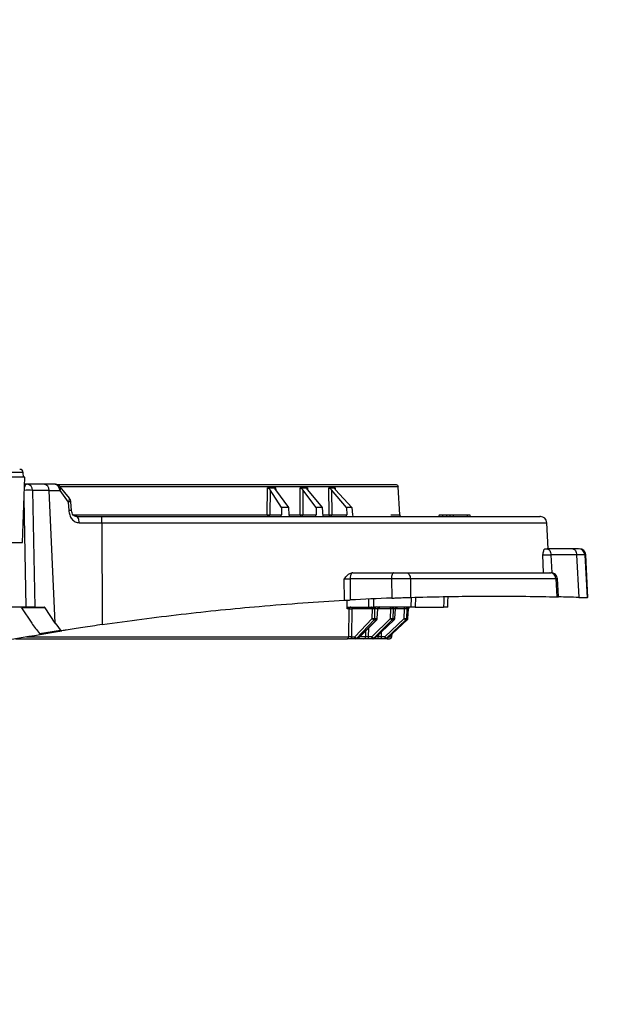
# Model space of a CAD drawing. Header units: inches. Extents: x 0.6 to 33.8, y 0 to 21.7.
# Tile 17 of 204: x 7 to 7.9, y 9.1 to 10.6. Entities that reach past the tile are written whole.
import ezdxf

# ---------------------------------------------------------------- set-up
doc = ezdxf.new("R2010")
doc.units = ezdxf.units.IN
doc.header["$MEASUREMENT"] = 0
doc.layers.add('FORMAT', color=7, linetype='Continuous')
doc.styles.add('SLDTEXTSTYLE3', font='TXT', dxfattribs={"width": 0.75})
doc.dimstyles.new('SLDDIMSTYLE0', dxfattribs={"dimtxt": 0.125, "dimasz": 0.13, "dimexe": 0, "dimexo": 0.0625, "dimgap": 0.03125, "dimtad": 0, "dimtih": 1, "dimtoh": 1, "dimdec": 1, "dimlfac": 4, "dimrnd": 1e-09, "dimzin": 12, "dimdsep": 46, "dimtxsty": 'SLDTEXTSTYLE3', "dimsah": 1, "dimcen": 0.09, "dimadec": 0, "dimazin": 3, "dimtfac": 1, "dimtdec": 1, "dimtofl": 0, "dimtmove": 0, "dimatfit": 3, "dimfxl": 0, "dimfrac": 2, "dimtolj": 1, "dimtzin": 12, "dimarcsym": 0})

# ---------------------------------------------------------------- blocks, each defined once
blk = doc.blocks.new('_D_1')
at = {"layer": 'FORMAT'}
for p, q in [((6.1417, 17.3401), (2.5482, 17.3401)), ((2.6732, 17.3401), (2.6732, 11.0747)), ((2.4885, 11.0493), (2.4504, 11.0493)), ((2.4504, 11.0493), (2.4504, 10.8509)), ((2.8579, 11.0493), (2.896, 11.0493)), ((2.896, 11.0493), (2.896, 10.8509)), ((2.4504, 10.8509), (2.4885, 10.8509)), ((2.896, 10.8509), (2.8579, 10.8509)), ((2.6732, 4.3985), (2.6732, 10.6639)), ((13.1545, 4.3985), (2.5482, 4.3985))]:
    blk.add_line(p, q, dxfattribs=at)
for points in [[(2.6732, 17.3401), (2.6532, 17.2101), (2.6932, 17.2101)], [(2.6732, 4.3985), (2.6932, 4.5285), (2.6532, 4.5285)]]:
    blk.add_solid(points, dxfattribs=at)
at = {"layer": 'FORMAT', "char_height": 0.125, "attachment_point": 1, "style": 'SLDTEXTSTYLE3'}
for s, insert in [('1315', (2.4885, 11.012)), ('51.8', (2.5115, 10.825))]:
    blk.add_mtext(s, dxfattribs=dict(at, insert=insert))

msp = doc.modelspace()

# ---------------------------------------------------------------- linework, layer by layer
at = {"color": 7, "linetype": 'Continuous'}
for p, q in [((7.0166, 9.8624), (6.9648, 9.8624)), ((7.0168, 9.8554), (7.0166, 9.8624)), ((7.0188, 9.8554), (6.9637, 9.8554)), ((7.0153, 9.756), (7.0188, 9.8554)), ((7.0223, 9.8445), (7.0184, 9.8445)), ((7.0477, 9.8445), (7.0223, 9.8445)), ((7.0443, 9.8445), (7.043, 9.8445)), ((7.0652, 9.8445), (7.0477, 9.8445)), ((7.0869, 9.8234), (7.073, 9.8407)), ((7.5878, 9.8408), (7.0733, 9.8408)), ((7.5901, 9.7981), (7.5878, 9.8408)), ((7.0309, 9.8352), (7.0343, 9.6575)), ((7.0563, 9.8352), (7.0309, 9.8352)), ((7.0654, 9.6329), (7.0563, 9.8352)), ((7.0563, 9.8352), (7.0721, 9.8352)), ((7.0721, 9.8352), (7.0851, 9.8175)), ((7.388, 9.7981), (7.3884, 9.839)), ((7.3925, 9.8362), (7.3921, 9.7981)), ((7.4099, 9.8091), (7.3925, 9.8362)), ((7.4008, 9.8362), (7.4204, 9.8091)), ((7.401, 9.839), (7.4013, 9.8355)), ((7.4382, 9.7981), (7.4382, 9.839)), ((7.4423, 9.8362), (7.4423, 9.7981)), ((7.4627, 9.8091), (7.4423, 9.8362)), ((7.4494, 9.839), (7.4496, 9.8363)), ((7.4496, 9.8362), (7.4721, 9.8091)), ((7.4823, 9.7981), (7.4819, 9.839)), ((7.486, 9.8362), (7.4864, 9.7981)), ((7.5091, 9.8091), (7.486, 9.8362)), ((7.4915, 9.839), (7.4916, 9.8371)), ((7.4923, 9.8362), (7.5171, 9.8091)), ((7.0177, 9.823), (7.0208, 9.6575)), ((7.0851, 9.8175), (7.0859, 9.8047)), ((7.0901, 9.8048), (7.0892, 9.8177)), ((7.0925, 9.7981), (7.388, 9.7981)), ((7.3921, 9.7981), (7.4098, 9.7981)), ((7.4099, 9.8091), (7.4098, 9.7981)), ((7.4204, 9.8091), (7.4099, 9.8091)), ((7.4204, 9.8091), (7.4212, 9.7981)), ((7.4212, 9.7981), (7.4382, 9.7981)), ((7.4423, 9.7981), (7.4627, 9.7981)), ((7.4627, 9.8091), (7.4627, 9.7981)), ((7.4721, 9.8091), (7.4627, 9.8091)), ((7.4721, 9.8091), (7.4731, 9.7953)), ((7.4729, 9.7981), (7.4823, 9.7981)), ((7.4864, 9.7981), (7.5092, 9.7981)), ((7.5091, 9.8091), (7.5092, 9.7981)), ((7.5171, 9.8091), (7.5091, 9.8091)), ((7.5171, 9.8091), (7.5179, 9.7981)), ((7.5762, 9.7981), (7.5901, 9.7981)), ((7.6501, 9.7973), (7.6492, 9.7953)), ((7.6558, 9.7973), (7.6501, 9.7973)), ((7.6554, 9.7953), (7.6558, 9.7973)), ((7.6615, 9.7973), (7.6558, 9.7973)), ((7.6615, 9.7953), (7.6615, 9.7973)), ((7.6674, 9.7973), (7.6615, 9.7973)), ((7.6665, 9.7953), (7.6674, 9.7973)), ((7.6714, 9.7973), (7.6674, 9.7973)), ((7.6714, 9.7973), (7.6714, 9.7953)), ((7.693, 9.7973), (7.6714, 9.7973)), ((7.693, 9.7953), (7.693, 9.7973)), ((7.697, 9.7973), (7.693, 9.7973)), ((7.6979, 9.7953), (7.697, 9.7973)), ((7.1019, 9.786), (7.1364, 9.786)), ((7.1364, 9.786), (7.137, 9.6307)), ((7.1364, 9.786), (7.8141, 9.786)), ((7.8162, 9.7461), (7.8141, 9.786)), ((6.859, 9.756), (7.0153, 9.756)), ((7.8091, 9.7097), (7.8078, 9.7368)), ((7.8108, 9.7461), (7.8147, 9.7461)), ((7.8536, 9.7461), (7.8147, 9.7461)), ((7.8592, 9.7368), (7.8202, 9.7368)), ((7.8202, 9.7368), (7.8215, 9.7094)), ((7.8592, 9.7368), (7.8625, 9.6721)), ((7.8719, 9.7368), (7.8752, 9.6717)), ((7.8732, 9.7368), (7.8719, 9.7368)), ((7.8766, 9.6718), (7.8732, 9.7368)), ((7.5187, 9.7097), (7.5171, 9.7096)), ((7.5187, 9.7097), (7.5806, 9.7097)), ((7.5057, 9.6678), (7.5054, 9.7004)), ((7.5773, 9.7004), (7.5143, 9.7004)), ((7.5143, 9.7004), (7.5146, 9.6683)), ((7.5773, 9.7004), (7.5777, 9.6711)), ((7.6063, 9.7004), (7.6065, 9.6721)), ((7.8277, 9.7004), (7.6063, 9.7004)), ((7.8277, 9.7004), (7.8294, 9.673)), ((7.8318, 9.6728), (7.8301, 9.7008)), ((7.5097, 9.6547), (7.51, 9.668)), ((7.5429, 9.6575), (7.5431, 9.6697)), ((7.5501, 9.6699), (7.5499, 9.6575)), ((7.6074, 9.6575), (7.6079, 9.6722)), ((7.6139, 9.6723), (7.6134, 9.6575)), ((7.0208, 9.6575), (6.9797, 9.6575)), ((7.0499, 9.6564), (7.014, 9.6564)), ((7.014, 9.6564), (7.0296, 9.6329)), ((7.0343, 9.6575), (7.0208, 9.6575)), ((7.0343, 9.6575), (7.0483, 9.6575)), ((7.0654, 9.6329), (7.0499, 9.6564)), ((7.5132, 9.6547), (7.5097, 9.6547)), ((7.512, 9.6575), (7.5429, 9.6575)), ((7.5123, 9.6121), (7.5132, 9.6547)), ((7.5171, 9.6547), (7.5163, 9.6121)), ((7.5483, 9.6547), (7.5171, 9.6547)), ((7.548, 9.64), (7.5483, 9.6547)), ((7.6074, 9.6575), (7.5499, 9.6575)), ((7.552, 9.64), (7.5523, 9.6547)), ((7.5564, 9.6547), (7.5523, 9.6547)), ((7.5554, 9.64), (7.5564, 9.6547)), ((7.5557, 9.64), (7.5568, 9.6549)), ((7.5762, 9.6547), (7.5568, 9.6547)), ((7.5758, 9.64), (7.5762, 9.6547)), ((7.58, 9.6547), (7.5796, 9.64)), ((7.5833, 9.6547), (7.58, 9.6547)), ((7.5823, 9.64), (7.5833, 9.6547)), ((7.5825, 9.64), (7.5835, 9.6549)), ((7.5973, 9.6547), (7.5835, 9.6547)), ((7.5968, 9.64), (7.5973, 9.6547)), ((7.6009, 9.6547), (7.6004, 9.64)), ((7.6032, 9.6547), (7.6009, 9.6547)), ((7.6023, 9.64), (7.6032, 9.6547)), ((7.6024, 9.64), (7.6033, 9.6549)), ((7.6134, 9.6575), (7.6566, 9.6575)), ((7.5215, 9.6121), (7.548, 9.64)), ((7.5247, 9.6101), (7.5511, 9.638)), ((7.5545, 9.638), (7.5267, 9.6101)), ((7.5271, 9.6102), (7.5549, 9.6381)), ((7.5476, 9.6121), (7.5758, 9.64)), ((7.5506, 9.6101), (7.5787, 9.638)), ((7.5511, 9.638), (7.5511, 9.638)), ((7.5511, 9.638), (7.5545, 9.638)), ((7.552, 9.64), (7.5554, 9.64)), ((7.5814, 9.638), (7.5521, 9.6101)), ((7.5523, 9.6101), (7.5816, 9.638)), ((7.5673, 9.6121), (7.5968, 9.64)), ((7.57, 9.6101), (7.5995, 9.638)), ((7.6013, 9.638), (7.5711, 9.6101)), ((7.5712, 9.6101), (7.6014, 9.638)), ((7.5786, 9.638), (7.5787, 9.638)), ((7.5787, 9.638), (7.5814, 9.638)), ((7.5796, 9.64), (7.5823, 9.64)), ((7.5995, 9.638), (7.6013, 9.638)), ((7.6004, 9.64), (7.6023, 9.64)), ((7.6014, 9.638), (7.6013, 9.638)), ((7.0413, 9.6171), (7.0733, 9.6224)), ((7.0436, 9.616), (7.0756, 9.6213)), ((7.5382, 9.6121), (7.5385, 9.6217)), ((7.5424, 9.6256), (7.5421, 9.6121)), ((7.5579, 9.6121), (7.558, 9.6155)), ((7.5618, 9.6191), (7.5615, 9.6121)), ((7.578, 9.6121), (7.5782, 9.6166)), ((7.0215, 9.6121), (7.5123, 9.6121)), ((7.5163, 9.6121), (7.5215, 9.6121)), ((7.523, 9.6093), (7.5177, 9.6093)), ((7.525, 9.6093), (7.523, 9.6093)), ((7.5247, 9.6101), (7.5247, 9.6101)), ((7.5267, 9.6101), (7.5247, 9.6101)), ((7.5355, 9.6093), (7.5267, 9.6093)), ((7.5382, 9.6121), (7.529, 9.6121)), ((7.5476, 9.6121), (7.5421, 9.6121)), ((7.5487, 9.6093), (7.5432, 9.6093)), ((7.5503, 9.6093), (7.5487, 9.6093)), ((7.5521, 9.6101), (7.5506, 9.6101)), ((7.5551, 9.6093), (7.552, 9.6093)), ((7.5579, 9.6121), (7.5544, 9.6121)), ((7.5673, 9.6121), (7.5615, 9.6121)), ((7.5681, 9.6093), (7.5623, 9.6093)), ((7.5692, 9.6093), (7.5681, 9.6093)), ((7.5711, 9.6101), (7.57, 9.6101)), ((7.5711, 9.6101), (7.5712, 9.6101)), ((7.5734, 9.6121), (7.578, 9.6121))]:
    msp.add_line(p, q, dxfattribs=at)
at = {"color": 7, "linetype": 'Continuous', "flags": 128}
for points in [[(7.1019, 9.786), (7.1018, 9.7878), (7.1015, 9.7896), (7.1011, 9.7912), (7.1006, 9.7926), (7.1, 9.7938), (7.0993, 9.7946), (7.0985, 9.7952), (7.0977, 9.7953)], [(7.8147, 9.7461), (7.8157, 9.7459), (7.8167, 9.7454), (7.8177, 9.7446), (7.8185, 9.7434), (7.8192, 9.742), (7.8197, 9.7404), (7.8201, 9.7386), (7.8202, 9.7368)], [(7.8536, 9.7461), (7.8547, 9.7459), (7.8557, 9.7454), (7.8566, 9.7446), (7.8575, 9.7434), (7.8581, 9.742), (7.8587, 9.7404), (7.859, 9.7386), (7.8592, 9.7368)], [(7.5806, 9.7097), (7.58, 9.7095), (7.5794, 9.709), (7.5789, 9.7081), (7.5784, 9.707), (7.578, 9.7056), (7.5776, 9.704), (7.5774, 9.7022), (7.5773, 9.7004)], [(7.5999, 9.7097), (7.6011, 9.7095), (7.6023, 9.709), (7.6033, 9.7081), (7.6043, 9.707), (7.6051, 9.7056), (7.6057, 9.704), (7.6061, 9.7022), (7.6063, 9.7004)], [(7.6571, 9.6734), (7.6569, 9.6655), (7.6566, 9.6575)], [(7.6631, 9.6575), (7.6634, 9.6655), (7.6637, 9.6735)], [(7.5157, 9.6575), (7.516, 9.6575), (7.5162, 9.6573), (7.5165, 9.6571), (7.5167, 9.6567), (7.5169, 9.6563), (7.517, 9.6558), (7.5171, 9.6553), (7.5171, 9.6547)], [(7.5483, 9.6547), (7.5482, 9.6553), (7.5481, 9.6558), (7.548, 9.6563), (7.5478, 9.6567), (7.5476, 9.6571), (7.5474, 9.6573), (7.5471, 9.6575), (7.5468, 9.6575)], [(7.5762, 9.6547), (7.5761, 9.6553), (7.5761, 9.6558), (7.576, 9.6563), (7.5758, 9.6567), (7.5757, 9.6571), (7.5755, 9.6573), (7.5753, 9.6575), (7.5751, 9.6575)], [(7.5784, 9.6548), (7.5785, 9.6553), (7.5785, 9.6559), (7.5787, 9.6563), (7.5788, 9.6567), (7.579, 9.6571), (7.5792, 9.6573), (7.5794, 9.6575), (7.5796, 9.6575)], [(7.5549, 9.6381), (7.5547, 9.638), (7.5545, 9.638)], [(7.5816, 9.638), (7.5815, 9.638), (7.5814, 9.638)], [(7.5823, 9.64), (7.5824, 9.64), (7.5825, 9.64)], [(7.6023, 9.64), (7.6024, 9.64), (7.6024, 9.64)], [(7.5177, 9.6093), (7.5175, 9.6094), (7.5172, 9.6095), (7.517, 9.6098), (7.5167, 9.6101), (7.5166, 9.6105), (7.5164, 9.611), (7.5163, 9.6115), (7.5163, 9.6121)], [(7.523, 9.6093), (7.5227, 9.6094), (7.5224, 9.6095), (7.5222, 9.6098), (7.522, 9.6101), (7.5218, 9.6105), (7.5217, 9.611), (7.5216, 9.6115), (7.5215, 9.6121)], [(7.5271, 9.6102), (7.5269, 9.6101), (7.5267, 9.6101)], [(7.5432, 9.6093), (7.543, 9.6094), (7.5428, 9.6095), (7.5426, 9.6098), (7.5424, 9.6101), (7.5423, 9.6105), (7.5422, 9.611), (7.5421, 9.6115), (7.5421, 9.6121)], [(7.5487, 9.6093), (7.5485, 9.6094), (7.5483, 9.6095), (7.5481, 9.6098), (7.548, 9.6101), (7.5478, 9.6105), (7.5477, 9.611), (7.5477, 9.6115), (7.5476, 9.6121)], [(7.5523, 9.6101), (7.5523, 9.6101), (7.5521, 9.6101)]]:
    msp.add_lwpolyline(points, dxfattribs=at)
at = {"color": 7, "linetype": 'Continuous'}
for centre, radius, start, end in [((7.0117, 9.8623), 0.00492, 2, 90), ((7.0238, 9.8391), 0.00563, 104.8355, 168.7405), ((7.0217, 9.8354), 0.00917, 358.8963, 85.8709), ((7.0471, 9.8354), 0.00917, 358.8963, 85.8709), ((7.0636, 9.8361), 0.00861, 354.2346, 79.2113), ((7.5849, 9.8406), 0.00295, 3, 90), ((7.0242, 9.734), 0.1014, 86.2235, 93.4406), ((7.0895, 9.7661), 0.0387, 89.1893, 95.2944), ((7.3905, 9.7977), 0.00253, 171.4277, 253.1569), ((7.3895, 9.798), 0.00266, 277.1348, 3.4534), ((7.4407, 9.7979), 0.00258, 173.9879, 258.766), ((7.4397, 9.7979), 0.00258, 281.1399, 5.9606), ((7.4849, 9.798), 0.00266, 176.499, 262.7978), ((7.4839, 9.7977), 0.00253, 286.7126, 8.5232), ((7.593, 9.7983), 0.00295, 183, 270), ((7.1033, 9.7882), 0.0332, 356.1364, 12.3197), ((7.8043, 9.7855), 0.00984, 3, 90), ((7.8621, 9.7363), 0.00983, 2.9505, 89.9568), ((7.8634, 9.7363), 0.00984, 3, 90), ((7.5263, 9.7018), 0.012, 139.7021, 186.8908), ((7.8183, 9.7003), 0.00942, 0.5268, 87.6555), ((7.7349, 5.5304), 4.1437, 92.175, 93.0478), ((7.7349, 5.5304), 4.1437, 88.236, 88.6608), ((7.5535, 9.6554), 0.0031, 136.0552, 190.8807), ((7.555, 9.6548), 0.00276, 93.8275, 180.8417), ((7.5592, 9.6548), 0.00276, 93.8275, 180.8417), ((7.5829, 9.6547), 0.00284, 92.1493, 179.2826), ((7.5861, 9.6547), 0.00284, 92.1493, 179.2826), ((7.5941, 9.6553), 0.00323, 349.0083, 42.4473), ((7.602, 9.6552), 0.00251, 114.041, 190.0876), ((7.6038, 9.6546), 0.00289, 91.0074, 178.1139), ((7.6061, 9.6546), 0.00289, 91.0074, 178.1139), ((7.55, 9.6702), 0.0303, 266.2032, 273.7968), ((7.5521, 9.6429), 0.00506, 215.2552, 258.7113), ((7.5488, 9.6401), 0.00313, 316.7099, 358.001), ((7.5522, 9.6401), 0.00313, 316.7099, 358.001), ((7.5553, 9.6386), 0.00144, 74.043, 88.7748), ((7.5777, 9.6674), 0.0275, 265.9877, 274.0123), ((7.5804, 9.6435), 0.00577, 216.6783, 251.8325), ((7.5766, 9.6401), 0.00305, 314.746, 357.6149), ((7.5792, 9.6401), 0.00305, 314.746, 357.6149), ((7.5986, 9.6639), 0.024, 265.6562, 274.3438), ((7.6014, 9.6434), 0.00577, 215.8308, 249.8637), ((7.5974, 9.6402), 0.003, 313.3227, 357.3076), ((7.5993, 9.6402), 0.003, 313.3227, 357.3076), ((7.5096, 9.612), 0.00275, 274.1041, 1.0822), ((7.5257, 9.615), 0.00506, 215.2552, 258.7113), ((7.523, 9.6117), 0.00241, 270.6711, 316.7215), ((7.5249, 9.6117), 0.00241, 270.6711, 316.7215), ((7.5354, 9.6121), 0.00283, 272.3438, 359.4726), ((7.5519, 9.6152), 0.00527, 215.4353, 255.153), ((7.5487, 9.6119), 0.00262, 270.3558, 314.6963), ((7.5503, 9.6119), 0.00262, 270.3558, 314.6963), ((7.555, 9.6122), 0.00289, 271.1349, 358.2492), ((7.5647, 9.6115), 0.00323, 169.0082, 222.4473), ((7.5705, 9.6115), 0.00323, 169.0083, 222.4473), ((7.572, 9.6155), 0.00577, 215.8308, 249.8637), ((7.5681, 9.6121), 0.00279, 270.1601, 313.2798), ((7.5692, 9.6121), 0.00279, 270.1601, 313.2798), ((7.575, 9.6123), 0.00295, 270, 357)]:
    msp.add_arc(centre, radius, start, end, dxfattribs=at)
for centre, major_axis, ratio, start_param, end_param in [((7.0993, 10.2711), (0.4441, -0.3752), 0.483147, 5.746994, 5.780352), ((7.1015, 10.2711), (0.4527, -0.3912), 0.405692, 5.827588, 5.860946), ((7.1034, 10.2711), (0.4606, -0.4042), 0.332028, 5.904778, 5.938136), ((7.4074, 9.7983), (-0.00025, 0.00295), 0.785862, 3.075092, 4.593529), ((7.4235, 9.7983), (-0.00025, 0.00295), 0.785862, 1.556656, 3.075092), ((7.4607, 9.7983), (-0.00022, 0.00295), 0.698994, 3.090412, 4.608849), ((7.5075, 9.7983), (-0.00019, 0.00295), 0.600169, 3.10229, 4.620726), ((7.5197, 9.7983), (-0.00019, 0.00295), 0.600169, 1.583853, 3.10229), ((7.0126, 9.6526), (-0.0003, 0.00492), 0.498632, 5.571827, 6.253047), ((7.0485, 9.6526), (-0.0003, 0.00492), 0.498632, 5.571827, 6.253047), ((7.1405, 9.6375), (0.1234, -0.0819), 0.553292, 4.06011, 4.209842), ((7.1414, 9.636), (0.0845, -0.0561), 0.553292, 4.06011, 4.205982)]:
    msp.add_ellipse(centre, major_axis=major_axis, ratio=ratio, start_param=start_param, end_param=end_param, dxfattribs=at)
for points, knots in [([(7.0117, 9.8672), (7.0117, 9.8672), (7.0116, 9.8672), (7.0115, 9.8672), (7.0114, 9.8672)], [0, 0, 0, 0, 0.445675, 1, 1, 1, 1]), ([(7.073, 9.8406), (7.0726, 9.8411), (7.0717, 9.8423), (7.0694, 9.8437), (7.067, 9.8446), (7.0656, 9.8444), (7.0652, 9.8444)], [0, 0, 0, 0, 0.190553, 0.51669, 0.880146, 1, 1, 1, 1]), ([(7.5843, 9.8436), (7.5844, 9.8436), (7.5849, 9.8436), (7.5797, 9.8436), (7.5675, 9.8436), (7.5465, 9.8436), (7.519, 9.8436), (7.485, 9.8436), (7.4441, 9.8436), (7.4, 9.8436), (7.355, 9.8436), (7.3108, 9.8436), (7.2639, 9.8436), (7.2148, 9.8436), (7.1644, 9.8436), (7.1157, 9.8436), (7.084, 9.8436), (7.0695, 9.8436)], [0, 0, 0, 0, 0.0284646, 0.0915166, 0.1721762, 0.2506299, 0.3267211, 0.402818, 0.4812717, 0.5619256, 0.624984, 0.688036, 0.7524362, 0.8168298, 0.88123, 0.9456236, 1, 1, 1, 1]), ([(7.0729, 9.8406), (7.0732, 9.8402), (7.0737, 9.8395), (7.0734, 9.8375), (7.0726, 9.836), (7.0721, 9.8352)], [0, 0, 0, 0, 0.2776442, 0.6492804, 1, 1, 1, 1]), ([(7.3884, 9.839), (7.3886, 9.8389), (7.3891, 9.8389), (7.3899, 9.8386), (7.3908, 9.838), (7.3918, 9.8372), (7.3923, 9.8365), (7.3925, 9.8362)], [0, 0, 0, 0, 0.140198, 0.279848, 0.471462, 0.737363, 1, 1, 1, 1]), ([(7.4008, 9.8362), (7.4005, 9.8366), (7.4, 9.8373), (7.4, 9.8382), (7.4002, 9.8387), (7.4005, 9.8389), (7.4009, 9.839), (7.401, 9.839)], [0, 0, 0, 0, 0.343602, 0.576975, 0.752328, 0.893397, 1, 1, 1, 1]), ([(7.4382, 9.839), (7.4384, 9.8389), (7.4388, 9.8389), (7.4395, 9.8386), (7.4405, 9.838), (7.4415, 9.8372), (7.442, 9.8365), (7.4423, 9.8362)], [0, 0, 0, 0, 0.140198, 0.279848, 0.471462, 0.737363, 1, 1, 1, 1]), ([(7.4496, 9.8362), (7.4493, 9.8366), (7.4488, 9.8373), (7.4486, 9.8382), (7.4487, 9.8387), (7.449, 9.8389), (7.4492, 9.839), (7.4494, 9.839)], [0, 0, 0, 0, 0.343602, 0.576975, 0.752328, 0.893397, 1, 1, 1, 1]), ([(7.4819, 9.839), (7.482, 9.8389), (7.4824, 9.8389), (7.4831, 9.8386), (7.4841, 9.838), (7.4851, 9.8372), (7.4857, 9.8365), (7.486, 9.8362)], [0, 0, 0, 0, 0.140198, 0.279848, 0.471462, 0.737363, 1, 1, 1, 1]), ([(7.4923, 9.8362), (7.4919, 9.8366), (7.4913, 9.8373), (7.491, 9.8382), (7.4909, 9.8387), (7.4911, 9.8389), (7.4914, 9.839), (7.4915, 9.839)], [0, 0, 0, 0, 0.343602, 0.576975, 0.752328, 0.893397, 1, 1, 1, 1]), ([(7.0851, 9.8175), (7.0857, 9.8183), (7.0868, 9.82), (7.0875, 9.8221), (7.087, 9.8229), (7.0868, 9.8233)], [0, 0, 0, 0, 0.328859, 0.681, 1, 1, 1, 1]), ([(7.0892, 9.8177), (7.0891, 9.8177), (7.089, 9.8177), (7.0878, 9.8177), (7.086, 9.8176), (7.0851, 9.8175)], [0, 0, 0, 0, 0.2333643, 0.6166848, 1, 1, 1, 1]), ([(7.0892, 9.817), (7.0891, 9.8183), (7.0888, 9.8201), (7.0878, 9.8222), (7.0871, 9.8229), (7.0868, 9.8233)], [0, 0, 0, 0, 0.551749, 0.787034, 1, 1, 1, 1]), ([(7.0859, 9.8047), (7.0863, 9.8023), (7.087, 9.7976), (7.0904, 9.7914), (7.0946, 9.7878), (7.0987, 9.7862), (7.1008, 9.7861), (7.1019, 9.786)], [0, 0, 0, 0, 0.250527, 0.500123, 0.749364, 0.875075, 1, 1, 1, 1]), ([(7.0985, 9.7952), (7.0974, 9.7953), (7.0953, 9.7955), (7.0927, 9.7975), (7.0907, 9.8007), (7.0903, 9.8034), (7.0901, 9.8048)], [0, 0, 0, 0, 0.234815, 0.47634, 0.730786, 1, 1, 1, 1]), ([(7.388, 9.7981), (7.3883, 9.7981), (7.3887, 9.7981), (7.3894, 9.7981), (7.3901, 9.7981), (7.3908, 9.7981), (7.3915, 9.7981), (7.3919, 9.7981), (7.3921, 9.7981)], [0, 0, 0, 0, 0.172284, 0.31323, 0.500192, 0.631581, 0.760324, 1, 1, 1, 1]), ([(7.4382, 9.7981), (7.4384, 9.7981), (7.4388, 9.7981), (7.4395, 9.7981), (7.4404, 9.7981), (7.4415, 9.7981), (7.442, 9.7981), (7.4423, 9.7981)], [0, 0, 0, 0, 0.178894, 0.328308, 0.537585, 0.769869, 1, 1, 1, 1]), ([(7.4823, 9.7981), (7.4824, 9.7981), (7.4827, 9.7981), (7.4834, 9.7981), (7.4841, 9.7981), (7.4848, 9.7981), (7.4856, 9.7981), (7.486, 9.7981), (7.4864, 9.7981)], [0, 0, 0, 0, 0.1652786, 0.303874, 0.5002059, 0.6583067, 0.7603014, 1, 1, 1, 1]), ([(7.1357, 9.7953), (7.1642, 9.7953), (7.2219, 9.7953), (7.3069, 9.7953), (7.3899, 9.7953), (7.4688, 9.7953), (7.5418, 9.7953), (7.6071, 9.7953), (7.6637, 9.7953), (7.7111, 9.7953), (7.7495, 9.7953), (7.7788, 9.7953), (7.7972, 9.7953), (7.8053, 9.7953), (7.8036, 9.7953), (7.8033, 9.7953)], [0, 0, 0, 0, 0.0795995, 0.161021, 0.2437042, 0.327033, 0.4103618, 0.4930449, 0.5744665, 0.654066, 0.7336655, 0.815087, 0.8977702, 0.981099, 1, 1, 1, 1]), ([(7.8078, 9.7368), (7.8083, 9.739), (7.809, 9.7425), (7.81, 9.7456), (7.8105, 9.7459), (7.8108, 9.7461)], [0, 0, 0, 0, 0.49919, 0.767891, 1, 1, 1, 1]), ([(7.8078, 9.7368), (7.8082, 9.7368), (7.8091, 9.7368), (7.8118, 9.7368), (7.8155, 9.7368), (7.8186, 9.7368), (7.8202, 9.7368)], [0, 0, 0, 0, 0.250546, 0.499725, 0.75023, 1, 1, 1, 1]), ([(7.8621, 9.7461), (7.8619, 9.7461), (7.8616, 9.7461), (7.8597, 9.7461), (7.8571, 9.7461), (7.8548, 9.7461), (7.8536, 9.7461)], [0, 0, 0, 0, 0.250961, 0.500339, 0.750075, 1, 1, 1, 1]), ([(7.8719, 9.7368), (7.8716, 9.7368), (7.8711, 9.7368), (7.8684, 9.7368), (7.8645, 9.7368), (7.8609, 9.7368), (7.8592, 9.7368)], [0, 0, 0, 0, 0.250843, 0.500373, 0.750585, 1, 1, 1, 1]), ([(7.5054, 9.7004), (7.5071, 9.7024), (7.5096, 9.7056), (7.5137, 9.7086), (7.516, 9.7093), (7.5171, 9.7096)], [0, 0, 0, 0, 0.499739, 0.762476, 1, 1, 1, 1]), ([(7.5806, 9.7097), (7.5823, 9.7097), (7.5856, 9.7097), (7.5908, 9.7097), (7.5958, 9.7097), (7.5985, 9.7097), (7.5999, 9.7097)], [0, 0, 0, 0, 0.249874, 0.500259, 0.750643, 1, 1, 1, 1]), ([(7.5999, 9.7097), (7.6228, 9.7097), (7.6688, 9.7097), (7.7278, 9.7097), (7.7794, 9.7097), (7.8056, 9.7097), (7.8187, 9.7097)], [0, 0, 0, 0, 0.249153, 0.5, 0.750847, 1, 1, 1, 1]), ([(7.8187, 9.7097), (7.8193, 9.7097), (7.8204, 9.7097), (7.8202, 9.7097), (7.8201, 9.7097)], [0, 0, 0, 0, 0.4994887, 1, 1, 1, 1]), ([(7.8301, 9.7004), (7.8299, 9.7016), (7.8295, 9.7041), (7.8271, 9.7072), (7.8239, 9.7093), (7.8214, 9.7096), (7.8201, 9.7097)], [0, 0, 0, 0, 0.242739, 0.502168, 0.760483, 1, 1, 1, 1]), ([(7.5054, 9.7004), (7.5061, 9.7004), (7.5074, 9.7004), (7.5097, 9.7004), (7.5121, 9.7004), (7.5136, 9.7004), (7.5143, 9.7004)], [0, 0, 0, 0, 0.249868, 0.499691, 0.750132, 1, 1, 1, 1]), ([(7.6063, 9.7004), (7.6042, 9.7004), (7.6, 9.7004), (7.5926, 9.7005), (7.5848, 9.7004), (7.5798, 9.7004), (7.5773, 9.7004)], [0, 0, 0, 0, 0.2493405, 0.4997407, 0.7501424, 1, 1, 1, 1]), ([(7.8299, 9.7004), (7.83, 9.7004), (7.8303, 9.7004), (7.8286, 9.7004), (7.8277, 9.7004)], [0, 0, 0, 0, 0.500544, 1, 1, 1, 1]), ([(7.137, 9.6307), (7.1572, 9.6336), (7.1974, 9.6393), (7.2577, 9.6467), (7.3175, 9.6532), (7.3796, 9.659), (7.4432, 9.664), (7.4848, 9.6665), (7.5057, 9.6678)], [0, 0, 0, 0, 0.154, 0.307998, 0.46644, 0.624881, 0.811468, 1, 1, 1, 1]), ([(7.5057, 9.6678), (7.506, 9.6678), (7.5067, 9.6678), (7.5078, 9.6679), (7.509, 9.668), (7.5102, 9.668), (7.5115, 9.6681), (7.5129, 9.6682), (7.514, 9.6682), (7.5146, 9.6683)], [0, 0, 0, 0, 0.131766, 0.263532, 0.395298, 0.527065, 0.658833, 0.790601, 1, 1, 1, 1]), ([(7.5777, 9.6711), (7.5801, 9.6712), (7.5857, 9.6714), (7.5949, 9.6718), (7.6022, 9.672), (7.6057, 9.6721), (7.6065, 9.6721)], [0, 0, 0, 0, 0.242854, 0.566231, 0.889653, 1, 1, 1, 1]), ([(7.6065, 9.6721), (7.6233, 9.6726), (7.6569, 9.6735), (7.7029, 9.6741), (7.745, 9.6742), (7.7897, 9.6738), (7.8145, 9.6733), (7.8294, 9.673)], [0, 0, 0, 0, 0.1780812, 0.3561627, 0.5394225, 0.7226823, 1, 1, 1, 1]), ([(7.8294, 9.673), (7.8306, 9.673), (7.8321, 9.673), (7.8316, 9.673), (7.8315, 9.673)], [0, 0, 0, 0, 0.829153, 1, 1, 1, 1]), ([(7.8625, 9.6721), (7.8644, 9.6721), (7.8688, 9.6719), (7.8737, 9.6718), (7.8747, 9.6718), (7.8752, 9.6717)], [0, 0, 0, 0, 0.27256, 0.642566, 1, 1, 1, 1]), ([(7.5097, 9.6547), (7.5097, 9.6551), (7.5098, 9.6557), (7.5102, 9.6566), (7.5108, 9.6572), (7.5115, 9.6575), (7.5119, 9.6575), (7.512, 9.6575)], [0, 0, 0, 0, 0.2220053, 0.4439945, 0.6663688, 0.8890788, 1, 1, 1, 1]), ([(7.5157, 9.6575), (7.5154, 9.6575), (7.5147, 9.6574), (7.5139, 9.6568), (7.5133, 9.6558), (7.5132, 9.6551), (7.5132, 9.6547)], [0, 0, 0, 0, 0.2500004, 0.5000006, 0.7500005, 1, 1, 1, 1]), ([(7.5132, 9.6547), (7.5133, 9.6547), (7.5136, 9.6548), (7.5142, 9.6548), (7.5149, 9.6548), (7.5155, 9.6548), (7.5163, 9.6548), (7.5168, 9.6547), (7.5171, 9.6547)], [0, 0, 0, 0, 0.167106, 0.306307, 0.500199, 0.652238, 0.760304, 1, 1, 1, 1]), ([(7.5429, 9.6575), (7.5434, 9.6575), (7.5441, 9.6575), (7.5452, 9.6575), (7.5463, 9.6575), (7.5474, 9.6575), (7.5484, 9.6575), (7.5492, 9.6575), (7.5497, 9.6575), (7.5499, 9.6575)], [0, 0, 0, 0, 0.205855, 0.307675, 0.409399, 0.615026, 0.716732, 0.818439, 1, 1, 1, 1]), ([(7.5505, 9.6548), (7.5501, 9.6548), (7.5496, 9.6548), (7.5488, 9.6548), (7.5484, 9.6547), (7.5483, 9.6547)], [0, 0, 0, 0, 0.484536, 0.738601, 1, 1, 1, 1]), ([(7.5523, 9.6547), (7.5522, 9.6547), (7.5519, 9.6548), (7.5514, 9.6548), (7.5508, 9.6548), (7.5505, 9.6548)], [0, 0, 0, 0, 0.261399, 0.515464, 1, 1, 1, 1]), ([(7.5567, 9.6548), (7.5567, 9.6548), (7.5568, 9.6548), (7.5567, 9.6548), (7.5565, 9.6547), (7.5564, 9.6547)], [0, 0, 0, 0, 0.484536, 0.738601, 1, 1, 1, 1]), ([(7.5568, 9.6548), (7.5569, 9.6552), (7.557, 9.6557), (7.5574, 9.6564), (7.5577, 9.6568), (7.5579, 9.6569), (7.558, 9.6569)], [0, 0, 0, 0, 0.443258, 0.67485, 0.907313, 1, 1, 1, 1]), ([(7.558, 9.6569), (7.5581, 9.657), (7.5583, 9.6572), (7.5587, 9.6574), (7.5592, 9.6575), (7.5594, 9.6575), (7.5595, 9.6575)], [0, 0, 0, 0, 0.1632013, 0.4372301, 0.7164622, 1, 1, 1, 1]), ([(7.5784, 9.6548), (7.5781, 9.6548), (7.5775, 9.6548), (7.5767, 9.6548), (7.5764, 9.6547), (7.5762, 9.6547)], [0, 0, 0, 0, 0.484536, 0.738601, 1, 1, 1, 1]), ([(7.58, 9.6547), (7.5799, 9.6547), (7.5798, 9.6548), (7.5793, 9.6548), (7.5788, 9.6548), (7.5784, 9.6548)], [0, 0, 0, 0, 0.261399, 0.515464, 1, 1, 1, 1]), ([(7.5833, 9.6548), (7.5834, 9.6548), (7.5835, 9.6548), (7.5835, 9.6548), (7.5833, 9.6547), (7.5833, 9.6547)], [0, 0, 0, 0, 0.484536, 0.738601, 1, 1, 1, 1]), ([(7.5835, 9.6548), (7.5836, 9.6551), (7.5837, 9.6559), (7.5844, 9.6568), (7.5853, 9.6574), (7.5861, 9.6575), (7.5864, 9.6575)], [0, 0, 0, 0, 0.241012, 0.5000392, 0.7590431, 1, 1, 1, 1]), ([(7.5995, 9.6548), (7.5992, 9.6548), (7.5987, 9.6548), (7.5979, 9.6548), (7.5975, 9.6547), (7.5973, 9.6547)], [0, 0, 0, 0, 0.484536, 0.738601, 1, 1, 1, 1]), ([(7.6009, 9.6547), (7.6009, 9.6547), (7.6007, 9.6548), (7.6003, 9.6548), (7.5998, 9.6548), (7.5995, 9.6548)], [0, 0, 0, 0, 0.261399, 0.515464, 1, 1, 1, 1]), ([(7.6033, 9.6548), (7.6034, 9.655), (7.6034, 9.6554), (7.6037, 9.656), (7.604, 9.6565), (7.6044, 9.6569), (7.6045, 9.657), (7.6046, 9.657)], [0, 0, 0, 0, 0.231591, 0.46961, 0.703006, 0.933285, 1, 1, 1, 1]), ([(7.6134, 9.6575), (7.6129, 9.6575), (7.6121, 9.6575), (7.611, 9.6575), (7.6102, 9.6575), (7.6092, 9.6575), (7.6084, 9.6575), (7.6078, 9.6575), (7.6076, 9.6575), (7.6074, 9.6575)], [0, 0, 0, 0, 0.215647, 0.32231, 0.428897, 0.535453, 0.750846, 0.857377, 1, 1, 1, 1]), ([(7.6631, 9.6575), (7.6623, 9.6575), (7.661, 9.6575), (7.6588, 9.6575), (7.6573, 9.6575), (7.6566, 9.6575)], [0, 0, 0, 0, 0.382241, 0.691086, 1, 1, 1, 1]), ([(7.137, 9.6307), (7.127, 9.6293), (7.1068, 9.6263), (7.0867, 9.6231), (7.0777, 9.6217), (7.0756, 9.6213)], [0, 0, 0, 0, 0.431968, 0.863997, 1, 1, 1, 1]), ([(7.5549, 9.6381), (7.555, 9.6382), (7.5553, 9.6385), (7.5556, 9.6392), (7.5557, 9.6398), (7.5557, 9.6402)], [0, 0, 0, 0, 0.199949, 0.502513, 1, 1, 1, 1]), ([(7.5815, 9.6381), (7.5817, 9.6382), (7.582, 9.6385), (7.5824, 9.6392), (7.5824, 9.6398), (7.5825, 9.6402)], [0, 0, 0, 0, 0.2253619, 0.5183155, 1, 1, 1, 1]), ([(7.6014, 9.638), (7.6015, 9.6382), (7.6019, 9.6384), (7.6023, 9.6392), (7.6023, 9.6398), (7.6024, 9.6402)], [0, 0, 0, 0, 0.241037, 0.528063, 1, 1, 1, 1]), ([(6.9779, 9.6043), (6.9821, 9.6051), (7.009, 9.6103), (7.0366, 9.6149), (7.0598, 9.6187)], [0, 0, 0, 0, 0.156057, 1, 1, 1, 1]), ([(7.0413, 9.6171), (7.0414, 9.617), (7.0416, 9.6168), (7.0419, 9.6165), (7.0422, 9.6163), (7.0425, 9.6162), (7.0428, 9.6161), (7.0432, 9.616), (7.0435, 9.616), (7.0436, 9.616)], [0, 0, 0, 0, 0.131876, 0.2637527, 0.3956299, 0.5275076, 0.6593857, 0.7912639, 1, 1, 1, 1]), ([(7.0756, 9.6213), (7.0755, 9.6213), (7.0752, 9.6213), (7.0749, 9.6213), (7.0746, 9.6214), (7.0743, 9.6215), (7.074, 9.6217), (7.0736, 9.622), (7.0734, 9.6222), (7.0733, 9.6224)], [0, 0, 0, 0, 0.132721, 0.265443, 0.398165, 0.530887, 0.663608, 0.796329, 1, 1, 1, 1]), ([(7.0055, 9.6093), (7.015, 9.6093), (7.0427, 9.6093), (7.0901, 9.6093), (7.1469, 9.6093), (7.2037, 9.6093), (7.2592, 9.6093), (7.3123, 9.6093), (7.3619, 9.6093), (7.407, 9.6093), (7.4468, 9.6093), (7.4816, 9.6093), (7.5005, 9.6093), (7.5098, 9.6093)], [0, 0, 0, 0, 0.048735, 0.142233, 0.238658, 0.335928, 0.433874, 0.531828, 0.629098, 0.725515, 0.819021, 0.910558, 1, 1, 1, 1]), ([(7.5177, 9.6093), (7.517, 9.6093), (7.5156, 9.6093), (7.5133, 9.6093), (7.5111, 9.6093), (7.5102, 9.6093), (7.5098, 9.6093)], [0, 0, 0, 0, 0.250594, 0.499782, 0.749188, 1, 1, 1, 1]), ([(7.5163, 9.6121), (7.5159, 9.6121), (7.5152, 9.612), (7.5141, 9.612), (7.513, 9.612), (7.5125, 9.6121), (7.5123, 9.6121)], [0, 0, 0, 0, 0.250549, 0.500204, 0.749629, 1, 1, 1, 1]), ([(7.525, 9.6093), (7.5252, 9.6093), (7.5258, 9.6094), (7.5266, 9.6097), (7.5269, 9.6101), (7.527, 9.6102)], [0, 0, 0, 0, 0.3141516, 0.7703439, 1, 1, 1, 1]), ([(7.5432, 9.6093), (7.5424, 9.6093), (7.541, 9.6093), (7.5387, 9.6093), (7.5367, 9.6093), (7.5359, 9.6093), (7.5355, 9.6093)], [0, 0, 0, 0, 0.2505939, 0.4997822, 0.7491878, 1, 1, 1, 1]), ([(7.5421, 9.6121), (7.5417, 9.6121), (7.541, 9.612), (7.5398, 9.612), (7.5388, 9.612), (7.5384, 9.6121), (7.5382, 9.6121)], [0, 0, 0, 0, 0.250549, 0.500204, 0.749629, 1, 1, 1, 1]), ([(7.5503, 9.6093), (7.5506, 9.6094), (7.5511, 9.6094), (7.5519, 9.6097), (7.5522, 9.61), (7.5523, 9.6101)], [0, 0, 0, 0, 0.3208738, 0.7953665, 1, 1, 1, 1]), ([(7.5623, 9.6093), (7.5615, 9.6093), (7.56, 9.6093), (7.5578, 9.6093), (7.556, 9.6093), (7.5554, 9.6093), (7.5551, 9.6093)], [0, 0, 0, 0, 0.250594, 0.499782, 0.749188, 1, 1, 1, 1]), ([(7.5615, 9.6121), (7.5611, 9.6121), (7.5604, 9.612), (7.5592, 9.612), (7.5583, 9.612), (7.558, 9.6121), (7.5579, 9.6121)], [0, 0, 0, 0, 0.250549, 0.500204, 0.749629, 1, 1, 1, 1]), ([(7.5692, 9.6093), (7.5695, 9.6094), (7.57, 9.6094), (7.5707, 9.6097), (7.571, 9.61), (7.5711, 9.6101)], [0, 0, 0, 0, 0.3190365, 0.8107482, 1, 1, 1, 1]), ([(7.5709, 9.6093), (7.5711, 9.6093), (7.575, 9.6093), (7.5748, 9.6093), (7.5746, 9.6093)], [0, 0, 0, 0, 0.041395, 1, 1, 1, 1])]:
    msp.add_open_spline(points, degree=3, knots=knots, dxfattribs=at)
msp.add_open_spline([(7.0977, 9.7953), (7.1038, 9.7953), (7.1161, 9.7953), (7.1292, 9.7953), (7.1357, 9.7953)], degree=3, dxfattribs=at)

# ---------------------------------------------------------------- dimensions: what is measured, and where the dimension line sits
at = {"layer": 'FORMAT'}
dim = msp.add_linear_dim(base=(2.6732, 17.3401), p1=(13.2045, 4.3985), p2=(6.1917, 17.3401), angle=90, dimstyle='SLDDIMSTYLE0', dxfattribs=at)
dim.commit()
dim.dimension.update_dxf_attribs({"geometry": '_D_1', "text_midpoint": (2.6732, 10.8693), "dimtype": 160})

doc.saveas('drawing.dxf')
